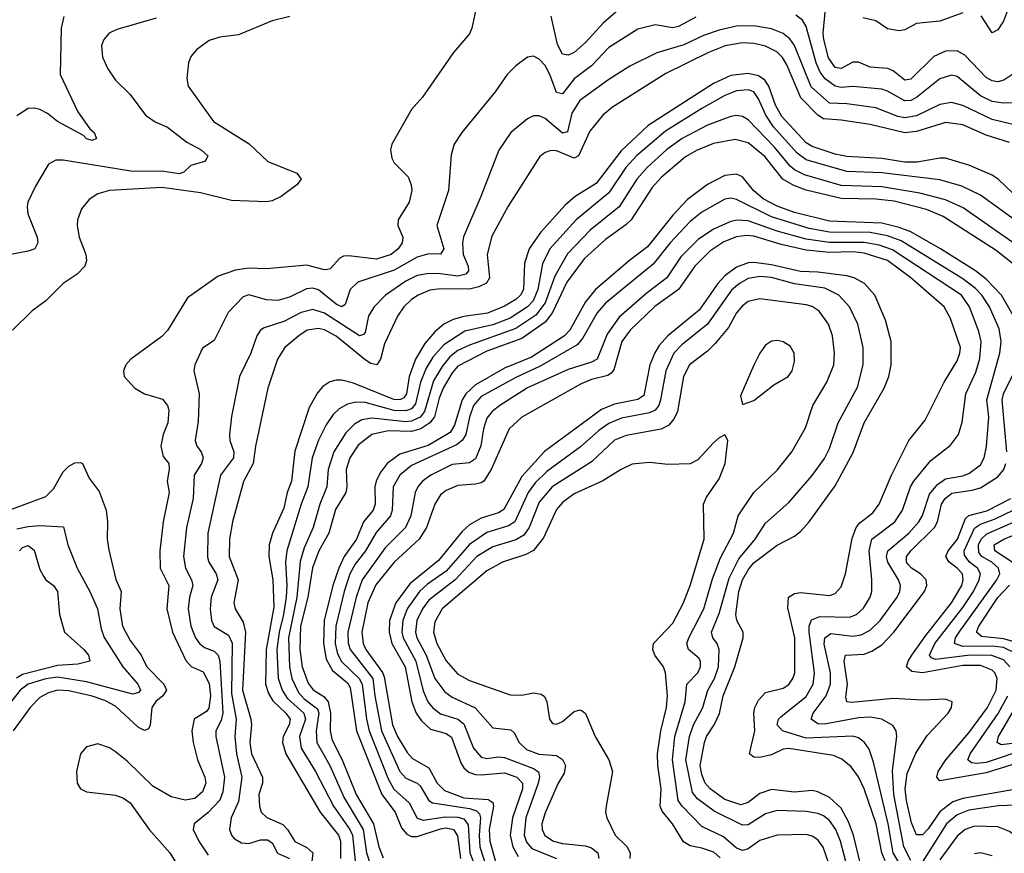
# Model space of a CAD drawing. Header units: inches. Extents: x 1305375 to 1407406, y 744550 to 841633.
# Tile 88 of 256: x 1325900 to 1329292, y 792288 to 795159. Entities that reach past the tile are written whole.
import ezdxf

# ---------------------------------------------------------------- set-up
doc = ezdxf.new("R2010")
doc.units = ezdxf.units.IN
doc.header["$MEASUREMENT"] = 0
doc.layers.add('B3729', color=7, linetype='Continuous')

msp = doc.modelspace()

# ---------------------------------------------------------------- linework, layer by layer
at = {"layer": 'B3729', "color": 5}
for points, elevation in [([(1327475.3, 795210), (1327458.5, 795130), (1327450.2, 795110), (1327394.7, 795045.3), (1327287.5, 794892.5), (1327250, 794849.8), (1327182.5, 794730), (1327177.8, 794710), (1327181.9, 794681.9), (1327190, 794666.2), (1327238.1, 794618.1), (1327249.4, 794590), (1327250.8, 794570.8), (1327242, 794530), (1327204.4, 794470), (1327202.6, 794450), (1327219.8, 794410), (1327218.1, 794390), (1327203.8, 794370), (1327180.1, 794350), (1327130, 794334.4), (1327034.3, 794345.7), (1327016, 794344), (1327003, 794337), (1326970, 794300.2), (1326961.2, 794298.8), (1326950, 794297.8), (1326890, 794312.9), (1326750, 794300.7), (1326690, 794303.1), (1326644.3, 794295.7), (1326584, 794276), (1326478.8, 794201.2), (1326410, 794088.4), (1326390, 794067.8), (1326283.1, 793990), (1326266.3, 793970), (1326258, 793950), (1326260.3, 793930), (1326296.9, 793890), (1326330.7, 793870.7), (1326392.3, 793852.3), (1326410, 793830.3), (1326413.5, 793813.5), (1326411, 793770), (1326394.6, 793730), (1326386.1, 793690), (1326394.8, 793654.8), (1326413.9, 793630), (1326415.4, 793610), (1326408.6, 793570), (1326415.1, 793530), (1326394.1, 793430), (1326382.6, 793330), (1326384, 793270), (1326413.5, 793210), (1326407.7, 793130), (1326426.2, 793050), (1326472.4, 792952.4), (1326491, 792931), (1326532.5, 792912.5), (1326552.7, 792872.7), (1326557.1, 792830), (1326552.2, 792787.8), (1326543.3, 792776.7), (1326500.9, 792750), (1326492.9, 792710), (1326497.6, 792670), (1326512.3, 792610), (1326537.6, 792550), (1326541.1, 792530), (1326530, 792499.9), (1326503.1, 792476.9), (1326470, 792470.6), (1326422.3, 792482.3), (1326358.9, 792518.9), (1326270, 792605.5), (1326230, 792637.6), (1326210, 792651.5), (1326170, 792664.5), (1326130, 792655.1), (1326109.5, 792630.5), (1326096.3, 792570), (1326098.6, 792530), (1326110.2, 792510.2), (1326130, 792499.2), (1326230, 792488.4), (1326258.2, 792478.3), (1326281.4, 792461.4), (1326346, 792370), (1326417.1, 792290), (1326479.4, 792190)], 1320), ([(1327990, 795215.6), (1327910, 795146.7), (1327850, 795080.4), (1327810, 795046.3), (1327790, 795036.7), (1327770, 795039.9), (1327752.9, 795072.9), (1327731, 795171)], 1320), ([(1329370, 794874.1), (1329290, 794871.7), (1329250, 794876.5), (1329210, 794896.8), (1329130, 794963.1), (1329110, 794967.8), (1329070, 794955.5), (1328990, 794890.3), (1328970, 794880.4), (1328950, 794879.3), (1328890, 794913), (1328870, 794919), (1328770, 794928.6), (1328730, 794925.3), (1328710, 794929.9), (1328675.1, 794955.1), (1328657.8, 794977.8), (1328644.2, 795010), (1328610, 795135.3), (1328597.5, 795157.5), (1328574, 795174)], 1340), ([(1329349.1, 794990), (1329291, 794950), (1329270, 794945.1), (1329250, 794948.5), (1329230, 794959.9), (1329156.5, 795036.5), (1329130, 795051.4), (1329090, 795049.9), (1329050, 795031.5), (1328970, 794954.2), (1328950, 794950.7), (1328910, 794982.4), (1328890.8, 794990.8), (1328830, 794994.8), (1328790, 795012.1), (1328770, 795012), (1328730, 794991), (1328710, 794994), (1328686.9, 795026.9), (1328670.4, 795090), (1328668.1, 795111.9), (1328675.9, 795195.9)], 1320), ([(1329150, 795181.8), (1329070, 795154), (1328990, 795146.2), (1328950, 795123.5), (1328930, 795120.6), (1328890, 795127.7), (1328850, 795154.9), (1328804.9, 795164.9)], 1280), ([(1329303.6, 795190), (1329290, 795153.8), (1329270, 795124), (1329250, 795113.5), (1329212.4, 795172.4)], 1280), ([(1326370, 795163.9), (1326235.3, 795124.7), (1326208.2, 795111.8), (1326190.4, 795090), (1326182.6, 795070), (1326185.2, 795030), (1326204, 794990), (1326230.9, 794950.9), (1326280.8, 794900.8), (1326333.7, 794830), (1326366.7, 794806.7), (1326410, 794788.1), (1326476.4, 794736.4), (1326525.2, 794710), (1326548.4, 794690), (1326543.1, 794676.9), (1326537.3, 794670), (1326490, 794656.8), (1326466.3, 794633.7), (1326450, 794627.4), (1326390, 794637.1), (1326290, 794636.3), (1326050, 794675.4), (1326025, 794675), (1325999.1, 794660.9), (1325954.5, 794585.5), (1325928.4, 794530), (1325925.6, 794514.4), (1325928.6, 794490), (1325960.7, 794410), (1325963, 794390), (1325952.4, 794370), (1325930, 794361.4), (1325870.2, 794349.8)], 1260), ([(1326831, 795170), (1326770, 795154.8), (1326653.6, 795106.4), (1326590, 795098.6), (1326553, 795087), (1326510, 795055.6), (1326490, 795032.3), (1326482, 795010), (1326476.5, 794956.5), (1326481.1, 794930), (1326567.7, 794807.7), (1326691.3, 794731.3), (1326755.2, 794670), (1326855, 794630), (1326870.2, 794609.8), (1326854.9, 794590), (1326801.5, 794550), (1326770, 794534.5), (1326750, 794531.9), (1326630, 794536.6), (1326522.6, 794562.6), (1326390, 794580.3), (1326209.2, 794570.8), (1326170, 794558.7), (1326140, 794540), (1326113.1, 794506.9), (1326099.8, 794470), (1326098.5, 794450), (1326105.6, 794410), (1326127.8, 794350), (1326130.2, 794330), (1326124.5, 794310), (1326098, 794282), (1326050.3, 794250), (1325990, 794190.9), (1325943.8, 794156.2), (1325876, 794090)], 1280), ([(1326052.3, 795170), (1326043.6, 795130), (1326040.1, 794970), (1326101.1, 794841.1), (1326142.4, 794782.4), (1326156.4, 794770), (1326164.9, 794750), (1326150, 794742.6), (1326130, 794749), (1326119.9, 794759.9), (1326030, 794807.7), (1325995.7, 794835.7), (1325970, 794849.9), (1325950, 794854.2), (1325930, 794852.4), (1325890, 794827.2)], 1240), ([(1328230, 795167.6), (1328170, 795135.6), (1328150, 795130.7), (1328090, 795141.3), (1328030, 795125.8), (1327930, 795063.4), (1327870, 795000.1), (1327810, 794955.4), (1327770, 794903.6), (1327750, 794907.9), (1327726.7, 794970), (1327710, 795000.7), (1327690, 795023.1), (1327670, 795032.9), (1327650, 795029.8), (1327610, 795000.4), (1327580.2, 794970), (1327538.2, 794910), (1327423.5, 794770), (1327396.5, 794730), (1327387.1, 794692.9), (1327378.1, 794570), (1327337.3, 794450), (1327361.2, 794370), (1327350, 794351.3), (1327310, 794352), (1327270, 794340.4), (1327190, 794296.1), (1327065.6, 794254.4), (1327039.1, 794230), (1327022, 794178), (1327010.4, 794169.6), (1326990, 794178.8), (1326930, 794228.1), (1326910, 794234.7), (1326887.9, 794232.1), (1326830, 794203.1), (1326790, 794191.8), (1326750, 794193.8), (1326690, 794211), (1326670, 794204.4), (1326618.4, 794150), (1326570, 794054.2), (1326530, 794027.8), (1326503.8, 793970), (1326500.6, 793950), (1326518.4, 793870), (1326514.8, 793774.8), (1326505.3, 793710), (1326510.1, 793690), (1326525.7, 793670), (1326532.4, 793650), (1326526.4, 793630), (1326501, 793590), (1326498.2, 793510), (1326474.8, 793410), (1326465, 793310), (1326471.4, 793270), (1326492.4, 793230), (1326496.8, 793210), (1326485.3, 793170), (1326480.3, 793130), (1326490.1, 793070), (1326506.4, 793030), (1326520.1, 793010), (1326537, 792997.1), (1326570, 792984.6), (1326583.7, 792970), (1326589.2, 792950), (1326599.7, 792770), (1326594.7, 792745.3), (1326576, 792710), (1326575.7, 792690), (1326605.5, 792550), (1326600.6, 792499.4), (1326589.6, 792470.4), (1326550, 792428.4), (1326501.2, 792390), (1326497.4, 792370), (1326517.2, 792330), (1326550, 792281.1)], 1340), ([(1329350, 794791.1), (1329250, 794815.4), (1329150, 794862.7), (1329110, 794873.7), (1329070, 794866.7), (1328990, 794827.5), (1328950, 794820.7), (1328925.7, 794825.7), (1328850, 794854.9), (1328750, 794868.5), (1328690, 794871.3), (1328627.1, 794927.1), (1328570, 795069.9), (1328553, 795093), (1328530.9, 795111), (1328490, 795127.5), (1328430, 795138), (1328370, 795136.3), (1328310, 795122.6), (1328256.1, 795103.9), (1328187.8, 795072.2), (1328095.1, 795044.9), (1328001.7, 794998.3), (1327930, 794953), (1327830, 794880.2), (1327802.9, 794837.1), (1327787.6, 794772.4), (1327770, 794767.5), (1327710, 794818.4), (1327690, 794828.1), (1327670, 794827.1), (1327650, 794817.3), (1327591.9, 794770), (1327550.7, 794709.3), (1327489.5, 794550), (1327429.3, 794410.7), (1327425.7, 794390), (1327427.8, 794350), (1327445.4, 794310), (1327446.6, 794293.4), (1327437.6, 794282.4), (1327410, 794275.1), (1327350, 794284.1), (1327310, 794284.9), (1327270, 794277.4), (1327230, 794258.4), (1327160.4, 794210), (1327121.1, 794170), (1327101.4, 794138.6), (1327090, 794081.7), (1327084.9, 794075.1), (1327070.4, 794070), (1326950, 794148.5), (1326910, 794160.6), (1326870, 794149.9), (1326810, 794119), (1326742.1, 794097.9), (1326730.1, 794089.9), (1326717, 794070), (1326696.1, 794010), (1326657.2, 793930), (1326630, 793792.7), (1326623.4, 793730), (1326624.3, 793710), (1326637.5, 793670), (1326636.8, 793650), (1326592.4, 793590), (1326548.6, 793390), (1326547.4, 793307.4), (1326551.8, 793290), (1326577.4, 793250), (1326582.5, 793230), (1326559.9, 793170), (1326556.2, 793130), (1326561.1, 793090), (1326570, 793069.5), (1326619.6, 793039.6), (1326631.9, 793011.9), (1326630, 792838), (1326646.4, 792750), (1326641.7, 792690), (1326647.2, 792630), (1326665.9, 792550), (1326654.1, 792466), (1326629.2, 792410), (1326623.3, 792370), (1326629.5, 792350), (1326639.1, 792339.1), (1326664.2, 792324.2), (1326690, 792321.7), (1326730, 792333.8), (1326754.4, 792334.4), (1326770, 792323.5), (1326788.6, 792288.6), (1326829.7, 792269.7)], 1360), ([(1329310, 794735.6), (1329230, 794761.3), (1329150, 794797.1), (1329090, 794804.5), (1328990, 794773.7), (1328950, 794769.4), (1328830, 794797.7), (1328730, 794813.2), (1328670, 794817.1), (1328650, 794830.3), (1328591.8, 794890), (1328543.2, 795003.2), (1328528.1, 795028.1), (1328508.3, 795048.3), (1328470, 795068.1), (1328430, 795077.3), (1328390, 795079.1), (1328331.1, 795068.9), (1328273.7, 795046.3), (1328126.7, 794973.3), (1327942.2, 794857.8), (1327909.5, 794830), (1327865, 794775), (1327825.9, 794690), (1327810, 794682.3), (1327750, 794706.7), (1327730, 794708.7), (1327710, 794701.7), (1327691.9, 794688.1), (1327583.3, 794516.7), (1327526.8, 794413.2), (1327510.4, 794350), (1327519.2, 794270), (1327508.7, 794251.3), (1327481.8, 794238.2), (1327450, 794231.1), (1327350, 794231.5), (1327313.2, 794226.8), (1327273, 794210), (1327250, 794194.8), (1327223.7, 794170), (1327202.2, 794137.8), (1327157.5, 794042.5), (1327143.3, 793990), (1327130.4, 793969.6), (1327110, 793974.4), (1327090, 793987.9), (1326990, 794069.3), (1326950, 794090.5), (1326930, 794095.5), (1326890.9, 794089.1), (1326861.4, 794070), (1326814, 794030), (1326788.5, 793990), (1326754.9, 793890), (1326713, 793690), (1326704.9, 793630), (1326671.3, 793568.7), (1326633.9, 793430), (1326623.2, 793370), (1326622.4, 793310), (1326653, 793230), (1326638.1, 793150), (1326642.6, 793130), (1326670, 793083.5), (1326677.9, 793050), (1326667.3, 792850), (1326696.6, 792750), (1326699, 792730), (1326693.1, 792670), (1326698.7, 792630), (1326737.1, 792550), (1326736.4, 792530), (1326724, 792490), (1326726, 792450), (1326731.6, 792430), (1326751.3, 792411.3), (1326806.9, 792386.9), (1326823, 792370), (1326848.2, 792328.2), (1326890, 792307.4), (1326909.7, 792290), (1326900.6, 792210)], 1380), ([(1329321.9, 794561.9), (1329271.1, 794610), (1329250, 794623.1), (1329170, 794657.6), (1329090, 794681.7), (1329070, 794682.1), (1328992, 794668), (1328950, 794668), (1328870, 794681), (1328750, 794687.6), (1328710, 794695.8), (1328630, 794721.8), (1328610, 794734.5), (1328525.8, 794825.8), (1328504.5, 794864.5), (1328480.8, 794930), (1328467.3, 794950), (1328445.1, 794965.1), (1328410, 794973.6), (1328350, 794967.1), (1328290, 794938.5), (1328065.2, 794794.8), (1327972.4, 794707.6), (1327885.8, 794594.2), (1327813.5, 794550), (1327779.6, 794520.4), (1327694.3, 794425.7), (1327655, 794370), (1327639.4, 794320.6), (1327636.1, 794230), (1327625.1, 794210), (1327610, 794195.4), (1327570, 794172), (1327512, 794148), (1327430, 794136.7), (1327393.4, 794126.6), (1327362, 794110), (1327330, 794084.2), (1327296.3, 794043.7), (1327263.5, 793990), (1327241.9, 793930), (1327232.8, 793870), (1327223.4, 793856.6), (1327210, 793849.3), (1327189.2, 793850.8), (1327050, 793907.1), (1327010, 793917.3), (1326990, 793917.2), (1326968.6, 793911.4), (1326944.7, 793895.3), (1326926.3, 793873.7), (1326897.1, 793822.9), (1326847.7, 793672.3), (1326837.1, 793570), (1326821.7, 793530), (1326810, 793476.8), (1326771.4, 793390), (1326759.2, 793350), (1326759, 793310), (1326772.6, 793230), (1326775.6, 793135.6), (1326749.9, 792990), (1326747.3, 792870), (1326758, 792838), (1326772.7, 792812.7), (1326817.4, 792770), (1326831.7, 792750), (1326828.9, 792730), (1326807.7, 792690), (1326805.4, 792670), (1326817.1, 792630), (1326935, 792430), (1326998.2, 792350), (1327005.4, 792330), (1327005.7, 792270)], 1420), ([(1329351.8, 794451.8), (1329210, 794553.9), (1329145.6, 794585.6), (1329070, 794607.6), (1328870, 794631.2), (1328750, 794635.4), (1328610, 794676.3), (1328578.7, 794698.7), (1328497.4, 794790), (1328470.5, 794830), (1328445.8, 794885.8), (1328430, 794909.9), (1328410, 794917.3), (1328370, 794913.7), (1328330, 794897.2), (1328250, 794853.3), (1328124.9, 794775.1), (1328025.3, 794690), (1327988.8, 794650), (1327930, 794562.2), (1327816.8, 794470), (1327727.1, 794370), (1327701.6, 794318.4), (1327685.7, 794230), (1327669.8, 794190), (1327650, 794169.4), (1327590, 794131.4), (1327530, 794108.1), (1327434, 794086), (1327361.2, 794038.8), (1327323.6, 793996.4), (1327301, 793959), (1327280.7, 793910), (1327263.8, 793836.2), (1327250, 793818.2), (1327230, 793811.2), (1327190, 793813.2), (1327090, 793840.9), (1327058.8, 793841.2), (1327030, 793835.2), (1327001, 793819), (1326980.7, 793799.3), (1326956.3, 793763.7), (1326929.5, 793710.5), (1326908.1, 793650), (1326893.5, 793550), (1326870, 793490), (1326820.2, 793330), (1326816.3, 793290), (1326820.5, 793210), (1326818, 793170), (1326809, 793110), (1326793.7, 793050), (1326786.7, 792990), (1326790.9, 792890.9), (1326804.5, 792850), (1326821.9, 792821.9), (1326879, 792770), (1326884.8, 792750), (1326864.7, 792690), (1326870.1, 792650), (1326919.9, 792570), (1326981.9, 792450), (1327037.8, 792370), (1327046.3, 792350), (1327057.5, 792250)], 1440), ([(1329330, 794386), (1329151.1, 794511.1), (1329090, 794538.6), (1329001.8, 794561.8), (1328870, 794583.6), (1328730, 794587.9), (1328604.5, 794624.5), (1328570, 794641.4), (1328554.3, 794654.3), (1328500.2, 794719.8), (1328410, 794814.3), (1328390, 794825.1), (1328370, 794828.5), (1328350, 794825.6), (1328270, 794795), (1328182.5, 794750), (1328130, 794711.4), (1328061.7, 794650), (1328025.9, 794610), (1327965.2, 794514.8), (1327866.1, 794433.9), (1327788, 794352), (1327744.3, 794275.7), (1327710, 794183.5), (1327678.4, 794141.6), (1327610, 794095.3), (1327450, 794038.4), (1327410, 794019.6), (1327382.1, 793997.9), (1327355.5, 793964.5), (1327325.5, 793914.5), (1327295.3, 793810), (1327279.8, 793790), (1327250, 793775.9), (1327230, 793774.3), (1327113.3, 793786.7), (1327079.5, 793780.5), (1327054.1, 793765.9), (1327024, 793736), (1326982.1, 793670), (1326962.7, 793610), (1326958.1, 793550), (1326933.9, 793490), (1326911.7, 793410), (1326880.5, 793339.5), (1326866.9, 793293.1), (1326855.5, 793170), (1326826.6, 793030), (1326829.6, 792930), (1326838, 792890), (1326861.2, 792841.2), (1326880.2, 792820.2), (1326926, 792786), (1326931.4, 792770), (1326921.2, 792710), (1326924.3, 792670), (1326968.9, 792590), (1327018.6, 792478.6), (1327083.4, 792370), (1327095.4, 792290), (1327108, 792250)], 1460), ([(1329319.8, 794319.8), (1329264.2, 794364.2), (1329081.5, 794481.5), (1329024.7, 794504.7), (1328913.4, 794533.4), (1328850, 794540.8), (1328730, 794542.6), (1328610, 794572.1), (1328567.4, 794587.4), (1328529.8, 794609.8), (1328467.6, 794687.6), (1328410, 794734.1), (1328365.7, 794745.7), (1328290, 794732.9), (1328231.4, 794708.6), (1328193.9, 794686.1), (1328110, 794615.1), (1328079.2, 794580.8), (1328007, 794470), (1327988.2, 794451.8), (1327917.9, 794402.1), (1327844.5, 794335.5), (1327785.1, 794254.9), (1327735.8, 794150), (1327710, 794117.6), (1327630, 794061.3), (1327510, 794016.8), (1327410, 793965.2), (1327390, 793942.2), (1327358.7, 793890), (1327345, 793855), (1327329.4, 793790.6), (1327313.1, 793770), (1327281.9, 793750), (1327250, 793740.3), (1327170, 793743.2), (1327113.6, 793730), (1327066.8, 793693.2), (1327037.7, 793650), (1327025.2, 793610), (1327027.4, 793550), (1327023.5, 793530), (1326988.6, 793471.4), (1326964.8, 793390), (1326930.4, 793329.6), (1326908.8, 793271.2), (1326892.5, 793170), (1326867.6, 793070), (1326865, 792990), (1326873.2, 792930), (1326894.1, 792874.1), (1326911.4, 792851.4), (1326948.2, 792828.2), (1326962.9, 792810), (1326971, 792770), (1326970, 792710), (1326977.3, 792677.3), (1327010.8, 792610), (1327059.8, 792490), (1327119.2, 792390), (1327137, 792310), (1327152.6, 792272.6)], 1480), ([(1329340.3, 794110), (1329282.7, 794210), (1329230, 794265.7), (1329193.5, 794293.5), (1329072.6, 794370), (1328970, 794428), (1328930, 794443.6), (1328870, 794457.7), (1328690, 794465.1), (1328570, 794494.9), (1328510, 794516.3), (1328461.7, 794541.7), (1328427.8, 794570), (1328390, 794617.8), (1328370, 794626.2), (1328330, 794622.1), (1328270, 794591), (1328200.6, 794539.4), (1328150, 794485.6), (1328063.3, 794376.7), (1328001.3, 794330), (1327883.9, 794230), (1327850, 794187.1), (1327795.9, 794090), (1327777, 794070), (1327663.8, 793996.2), (1327570, 793959.2), (1327470, 793900.7), (1327437.5, 793870), (1327424.4, 793850), (1327398, 793762), (1327383.1, 793736.9), (1327307.5, 793692.5), (1327210, 793662.1), (1327166.2, 793630), (1327141.7, 793598.3), (1327128.4, 793570), (1327124, 793550), (1327125.3, 793490), (1327118.3, 793470), (1327084.8, 793430), (1327060.3, 793370), (1327018.4, 793310), (1327000, 793270), (1326979.2, 793210), (1326949.4, 793090), (1326946.5, 793010), (1326956.3, 792956.3), (1326977.7, 792917.7), (1327030, 792874.5), (1327038.8, 792858.9), (1327060.4, 792710), (1327147.5, 792490), (1327193.9, 792430), (1327215.4, 792375.4), (1327233.5, 792353.5), (1327250, 792346.2), (1327270, 792346.2), (1327350, 792372.8), (1327370, 792375.4), (1327395.1, 792370), (1327408.6, 792348.6), (1327419.2, 792270)], 1520), ([(1328970, 792263), (1328945.7, 792310), (1328911.7, 792490), (1328907.1, 792572.9), (1328922.5, 792690), (1328920.2, 792710), (1328908.4, 792728.4), (1328869.9, 792749.9), (1328830, 792756.6), (1328790, 792754.7), (1328672.5, 792732.5), (1328650, 792733.7), (1328626.8, 792750), (1328634.1, 792770), (1328678.6, 792830), (1328693.8, 792870), (1328694, 792910), (1328671.9, 793008.1), (1328674.6, 793030), (1328694.7, 793045.3), (1328770, 793035.8), (1328799.5, 793040.5), (1328830, 793056.5), (1328865.1, 793090), (1328923.1, 793170), (1328932.1, 793190), (1328934.8, 793210), (1328927.5, 793230), (1328891.2, 793290), (1328887, 793310), (1328890.7, 793330), (1328963, 793390), (1328997.9, 793430), (1329010, 793451.8), (1329034.9, 793525.1), (1329062, 793558), (1329090, 793577.2), (1329150, 793587.7), (1329170, 793596.1), (1329210, 793626.1), (1329223.2, 793650), (1329231, 793689), (1329238.8, 793790), (1329232, 793850), (1329276.9, 794010), (1329281.4, 794050), (1329274.2, 794094.2), (1329241.3, 794170), (1329215, 794210), (1329193.2, 794233.2), (1329150, 794265.8), (1328937.3, 794397.3), (1328890, 794413.9), (1328830, 794425.4), (1328690, 794427.3), (1328619.8, 794439.8), (1328490, 794479.7), (1328370, 794539), (1328350, 794543.9), (1328330, 794540.4), (1328250, 794495.5), (1328210, 794463.5), (1328141, 794390), (1328082.8, 794317.2), (1327918, 794182), (1327890, 794148.8), (1327839.1, 794060.9), (1327821, 794039), (1327693.9, 793966.1), (1327610, 793926.9), (1327490, 793861.2), (1327464, 793830), (1327449.8, 793790), (1327437.1, 793730), (1327425, 793710), (1327405.1, 793694.9), (1327250, 793623.5), (1327210.1, 793590), (1327186.9, 793550), (1327182.9, 793470), (1327177.2, 793450), (1327127.8, 793392.2), (1327092.1, 793330), (1327056.1, 793283.9), (1327037.9, 793250), (1327018, 793190), (1326989.9, 793070.1), (1326987.4, 793010), (1326994.6, 792974.6), (1327008.8, 792948.8), (1327070, 792890.1), (1327080.2, 792870), (1327094.7, 792750), (1327103.8, 792710), (1327170, 792544), (1327188.7, 792508.7), (1327242.1, 792462.1), (1327270, 792408.6), (1327290, 792401.9), (1327366.2, 792413.8), (1327410, 792412.1), (1327430, 792406.1), (1327445.8, 792385.8), (1327451.2, 792290), (1327481.9, 792210)], 1540), ([(1328970, 792186.5), (1328909.2, 792290), (1328892.6, 792390), (1328841.9, 792601.9), (1328826.5, 792646.5), (1328811.2, 792670), (1328790, 792685.4), (1328770, 792691), (1328610, 792683.9), (1328528.5, 792710), (1328509.9, 792730), (1328514.9, 792750), (1328521.9, 792758.1), (1328610, 792828.4), (1328634.3, 792870), (1328638.7, 792910), (1328620.6, 793050), (1328620.4, 793070), (1328627.7, 793092.3), (1328656.3, 793103.7), (1328759.4, 793100.6), (1328783.2, 793110), (1328807.8, 793132.2), (1328829.9, 793170), (1328835.5, 793190), (1328836.4, 793230), (1328827, 793330), (1328835.4, 793370), (1328914.7, 793430), (1328941.8, 793470), (1328969.1, 793550), (1328981.1, 793570), (1329039.6, 793640.4), (1329107, 793693), (1329134, 793730), (1329147.3, 793772.7), (1329159.9, 793870), (1329194.6, 793945.4), (1329208.3, 793991.7), (1329213, 794050), (1329204.7, 794084.7), (1329172.3, 794170), (1329144.5, 794210), (1328906.7, 794366.7), (1328861.7, 794381.7), (1328810, 794391.9), (1328690, 794391.7), (1328610, 794402.5), (1328510.1, 794429.9), (1328410, 794465.7), (1328371.7, 794468.3), (1328350, 794464.1), (1328290, 794437.3), (1328238.1, 794401.9), (1328177.4, 794342.6), (1328129.6, 794270), (1328061.7, 794218.3), (1327966, 794134), (1327923.9, 794076.1), (1327889.4, 793990), (1327870, 793979.6), (1327790, 793953.6), (1327650, 793890.5), (1327554.4, 793830), (1327527.6, 793810), (1327510, 793786.3), (1327498.5, 793750), (1327488.7, 793691.3), (1327470, 793647), (1327450, 793633), (1327390, 793627.1), (1327316.8, 793590), (1327288.5, 793570), (1327271.5, 793550), (1327262.4, 793530), (1327247.6, 793450), (1327229.6, 793410.4), (1327159.8, 793340.2), (1327080.6, 793230), (1327058.9, 793170), (1327031.2, 793050), (1327031.6, 793011.6), (1327038.3, 792990), (1327116.4, 792890), (1327123.4, 792830), (1327146.4, 792710), (1327210, 792569.6), (1327230, 792546.3), (1327270, 792529.7), (1327280.2, 792520.2), (1327309.8, 792469.8), (1327322.1, 792462.1), (1327450, 792441.8), (1327474.4, 792434.4), (1327483.8, 792423.8), (1327487.3, 792410), (1327482.8, 792350), (1327485.3, 792310), (1327517.4, 792210)], 1560), ([(1328882.1, 792262.1), (1328870, 792290), (1328851, 792390), (1328809.8, 792509.8), (1328790, 792551.8), (1328765.3, 792585.3), (1328732.2, 792612.2), (1328704.3, 792624.3), (1328550, 792648.9), (1328530, 792646.1), (1328490, 792627.5), (1328450, 792618.1), (1328430, 792618.8), (1328414.9, 792630), (1328432.4, 792710), (1328429.1, 792770.9), (1328432.9, 792790), (1328445.2, 792814.8), (1328470, 792841.9), (1328530, 792856.4), (1328550, 792869.6), (1328564.3, 792890), (1328570.9, 792909.1), (1328570.8, 793030), (1328546.6, 793133.3), (1328549, 793170), (1328570, 793182.4), (1328590, 793186), (1328690, 793175.3), (1328710, 793183), (1328730, 793205.5), (1328744.9, 793250), (1328768, 793372), (1328781.6, 793410), (1328794.1, 793425.8), (1328839, 793461), (1328861.5, 793490), (1328903.5, 793590), (1328963.1, 793710), (1329020, 793780), (1329085.3, 793910), (1329130, 793983.8), (1329139.7, 794010), (1329141.3, 794030), (1329106.7, 794130), (1329085.6, 794170), (1328969.9, 794270), (1328889.5, 794329.5), (1328810, 794354.2), (1328770, 794358.8), (1328690, 794356.9), (1328610, 794364.5), (1328524.1, 794384.1), (1328430, 794413.6), (1328403.9, 794416.1), (1328370, 794411.3), (1328325.9, 794394.1), (1328278, 794362), (1328226.4, 794310), (1328170.4, 794229.6), (1328088.8, 794171.2), (1328003.5, 794090), (1327975.1, 794050), (1327946.8, 793953.2), (1327938.1, 793941.9), (1327926.1, 793933.9), (1327870, 793919.4), (1327835, 793905), (1327630, 793789.4), (1327586.3, 793750), (1327524.1, 793610), (1327498.9, 793570), (1327490, 793563.3), (1327470, 793559.1), (1327410, 793554.5), (1327370, 793537.5), (1327350, 793522.8), (1327330, 793490.8), (1327301.6, 793410), (1327276.9, 793370), (1327190, 793291.1), (1327127.4, 793212.6), (1327099.9, 793150), (1327078.5, 793050), (1327083, 793010), (1327092.7, 792990), (1327150.2, 792910.2), (1327155.7, 792895.7), (1327184.8, 792730), (1327201.6, 792690), (1327234.7, 792634.7), (1327253.9, 792613.9), (1327310, 792582.5), (1327339, 792530), (1327364.1, 792504.1), (1327430, 792478.9), (1327513.7, 792473.7), (1327530, 792463.2), (1327532.9, 792450), (1327518.2, 792370), (1327519.6, 792330), (1327559.3, 792190)], 1580), ([(1328797.1, 792250), (1328772.5, 792350), (1328755.8, 792395.8), (1328730, 792443.4), (1328690, 792480.3), (1328650, 792499.8), (1328630, 792503.7), (1328570, 792498.9), (1328490, 792508.1), (1328450, 792494.2), (1328410, 792463), (1328385, 792455), (1328330, 792473.2), (1328278.7, 792510), (1328261.5, 792530), (1328250, 792559.3), (1328244.7, 792590), (1328259.6, 792670), (1328266, 792690), (1328292.4, 792730), (1328310.6, 792769.4), (1328323.8, 792830), (1328364.1, 792930), (1328392.7, 793030), (1328392.3, 793050), (1328370.9, 793090), (1328367.4, 793110), (1328377.3, 793190), (1328390.9, 793230), (1328411.9, 793268.1), (1328430.6, 793289.4), (1328510, 793348.6), (1328570, 793380.4), (1328590, 793396.6), (1328619.6, 793430), (1328710, 793553.5), (1328771.9, 793668.1), (1328809.5, 793770), (1328878.5, 793890), (1328894.5, 793930), (1328903.1, 793970), (1328902.4, 794050), (1328883.6, 794123.6), (1328845.9, 794210), (1328811.1, 794250), (1328774.8, 794270), (1328750, 794276.9), (1328650, 794289.5), (1328590, 794292.1), (1328490, 794314.9), (1328430, 794322.8), (1328410, 794321.3), (1328370, 794306.4), (1328330, 794277.1), (1328305.4, 794250), (1328241.5, 794158.5), (1328133.7, 794070), (1328103.8, 794036.2), (1328088.3, 794011.7), (1328071.6, 793970), (1328050, 793865), (1328029.6, 793850.4), (1327950, 793835), (1327904.1, 793815.9), (1327708.8, 793671.2), (1327630, 793585.6), (1327567.9, 793472.1), (1327550, 793460.1), (1327490, 793442.4), (1327450, 793419.6), (1327424.3, 793395.7), (1327343.5, 793296.5), (1327244.2, 793215.8), (1327195.7, 793150), (1327174.8, 793090), (1327173.6, 793050), (1327182.3, 793010), (1327228.5, 792930), (1327250.8, 792810), (1327266.2, 792770), (1327284, 792744), (1327316, 792716), (1327370, 792700.7), (1327388.1, 792688.1), (1327419.8, 792599.8), (1327430, 792582.5), (1327447.1, 792567.1), (1327470, 792559), (1327490, 792557.8), (1327570, 792564.7), (1327612.7, 792550), (1327633, 792530), (1327632.2, 792510), (1327598, 792410), (1327590.3, 792350), (1327599.1, 792310), (1327617.5, 792277.5)], 1620), ([(1328753.4, 792233.4), (1328728.5, 792330), (1328712, 792370), (1328690, 792401), (1328670, 792416.6), (1328650, 792425), (1328610, 792432.2), (1328510, 792435.8), (1328470, 792424.3), (1328410, 792386.5), (1328390, 792384.3), (1328292.7, 792432.7), (1328235.8, 792475.8), (1328217.6, 792497.6), (1328195.7, 792610), (1328207.7, 792690), (1328221.1, 792730), (1328253.4, 792790), (1328270.4, 792849.6), (1328293.5, 792890), (1328307.7, 792930), (1328310.2, 792990.2), (1328302.7, 793010), (1328288.2, 793030), (1328283.7, 793050), (1328310, 793114.3), (1328344.6, 793235.4), (1328377.7, 793302.3), (1328433.8, 793370), (1328470, 793424.8), (1328550, 793496), (1328630, 793588.6), (1328672.8, 793647.2), (1328690, 793682.3), (1328719.7, 793770), (1328786.8, 793893.2), (1328806.6, 793970), (1328806.1, 794030), (1328787.8, 794110), (1328758.6, 794170), (1328721.9, 794210), (1328674.6, 794234.6), (1328570, 794248.8), (1328490, 794271.1), (1328450, 794274.9), (1328410, 794266.9), (1328380.3, 794250), (1328352.8, 794227.2), (1328270, 794110.3), (1328181.2, 794038.8), (1328154.4, 794010), (1328125.8, 793950), (1328108.3, 793850), (1328102.3, 793830), (1328090, 793814.3), (1328070, 793804.8), (1327973.6, 793786.4), (1327930, 793767.7), (1327895.9, 793744.1), (1327832.6, 793687.4), (1327716.8, 793603.2), (1327676.4, 793563.6), (1327651.5, 793530), (1327605.6, 793430), (1327584.4, 793415.6), (1327510, 793393.1), (1327450, 793350.9), (1327370, 793260.1), (1327304.8, 793215.2), (1327277.7, 793190), (1327235.1, 793130), (1327219.8, 793090), (1327217, 793050), (1327220.8, 793030), (1327264.8, 792950), (1327290, 792847), (1327306.7, 792810), (1327322, 792790), (1327350, 792768.7), (1327410, 792749.4), (1327430, 792733.4), (1327463.3, 792650), (1327490, 792618.6), (1327510, 792614.3), (1327550, 792620.6), (1327570, 792618.1), (1327670, 792579.9), (1327688, 792568), (1327690.7, 792550.7), (1327686.8, 792530), (1327644.3, 792410), (1327637.8, 792350), (1327645.9, 792325.9), (1327665, 792305), (1327749.5, 792270)], 1640), ([(1328699.1, 792219.1), (1328668.8, 792308.8), (1328650, 792334.9), (1328630, 792347.5), (1328610, 792352.3), (1328509.9, 792349.9), (1328450, 792332.3), (1328410, 792303.5), (1328390, 792297.2), (1328370, 792306.1), (1328325.2, 792345.2), (1328250, 792379.7), (1328182.1, 792450), (1328168.7, 792470), (1328149.7, 792610), (1328157.7, 792690), (1328193.1, 792810), (1328198.4, 792870), (1328236, 792910), (1328245.3, 792930), (1328245.6, 792950), (1328239.7, 792959.7), (1328204.3, 792990), (1328198.4, 793010), (1328205.2, 793030), (1328257.1, 793130), (1328286.8, 793233.2), (1328314.8, 793305.2), (1328359.5, 793390), (1328375.4, 793450), (1328430, 793530.2), (1328510, 793607), (1328559.8, 793670), (1328607.1, 793752.9), (1328632.5, 793830), (1328681.1, 793910), (1328705, 793970), (1328707.5, 794010), (1328700.2, 794070), (1328686.2, 794110), (1328654.5, 794154.5), (1328630.5, 794170.5), (1328610, 794176.5), (1328450, 794197.5), (1328410, 794188), (1328390, 794173.9), (1328370, 794149), (1328341.6, 794098.4), (1328296.7, 794043.3), (1328270, 794017.1), (1328208, 793970), (1328187.3, 793930), (1328165.9, 793810), (1328155.1, 793784.9), (1328137.1, 793762.9), (1328110, 793748.5), (1327990, 793726.8), (1327950, 793710.3), (1327870, 793636.3), (1327735, 793550), (1327690, 793497.4), (1327655.5, 793410), (1327636.8, 793383.2), (1327610, 793367.4), (1327530, 793342.9), (1327475.4, 793310), (1327400.7, 793230), (1327310, 793159.4), (1327287.4, 793130), (1327268, 793090), (1327263.6, 793050), (1327268.3, 793030), (1327300.9, 792970), (1327330.4, 792890), (1327364.5, 792844.5), (1327390, 792826), (1327469.2, 792789.2), (1327530, 792720.5), (1327592.7, 792712.7), (1327603.3, 792703.3), (1327620.9, 792670), (1327645.8, 792645.8), (1327689.2, 792629.2), (1327750, 792625.3), (1327770.8, 792610.8), (1327780.1, 792590), (1327776, 792564), (1327755.1, 792530), (1327710, 792427), (1327699.3, 792390), (1327700.1, 792370), (1327709.6, 792349.6), (1327739.7, 792330), (1327770, 792322.1), (1327850, 792313.7), (1327870, 792306.9), (1327891.7, 792290), (1327895.4, 792270)], 1660), ([(1329300.5, 793670), (1329285.4, 793850), (1329289.9, 793870), (1329338.4, 793970)], 1520), ([(1328312.9, 792272.9), (1328291.3, 792291.3), (1328250, 792306.2), (1328210, 792314.1), (1328187, 792327), (1328148.9, 792390), (1328113.4, 792433.4), (1328107.2, 792450), (1328109.9, 792510), (1328098.6, 792590), (1328098.1, 792630), (1328108.7, 792710), (1328128.8, 792790), (1328132.1, 792830), (1328124.7, 792910), (1328117.8, 792930), (1328088.8, 792970), (1328081.8, 792990), (1328083.4, 793010), (1328150, 793080.2), (1328187.1, 793150), (1328209.9, 793210), (1328258.1, 793370), (1328256.4, 793490), (1328266.1, 793513.9), (1328310, 793577.3), (1328331, 793630), (1328339.3, 793710), (1328330, 793728.7), (1328310, 793719.3), (1328290, 793702), (1328236.7, 793643.3), (1328210, 793629.6), (1328133.6, 793626.4), (1328070, 793633.6), (1328010, 793627.5), (1327970, 793608.7), (1327909.1, 793570.9), (1327810, 793525.9), (1327770, 793496.2), (1327750, 793472.5), (1327705.4, 793374.6), (1327670, 793331.3), (1327643.5, 793316.5), (1327563.8, 793290), (1327510, 793261.3), (1327356.1, 793130), (1327330, 793085.1), (1327325.7, 793050), (1327336.9, 793010), (1327370, 792950.8), (1327410, 792904.3), (1327450, 792882.6), (1327590, 792833.3), (1327630, 792833.1), (1327670, 792840.9), (1327696.4, 792836.4), (1327708, 792828), (1327716.8, 792810), (1327725.4, 792750), (1327735.4, 792735.4), (1327750, 792732.4), (1327770, 792741.8), (1327810, 792776.3), (1327830, 792782.2), (1327838.1, 792778.1), (1327850, 792768.9), (1327883, 792690), (1327930.2, 792610), (1327943, 792570), (1327920.7, 792450), (1327918.5, 792430), (1327922.8, 792410), (1327951.8, 792350), (1327991.8, 792311.7), (1328003.6, 792290), (1328002.1, 792270)], 1680), ([(1325839.3, 793460.7), (1325990, 793516.2), (1326017.2, 793542.8), (1326050, 793601.6), (1326070, 793621), (1326090, 793632.5), (1326110, 793634.2), (1326117, 793630), (1326140.1, 793580.1), (1326173.6, 793533.6), (1326198.7, 793470), (1326203.1, 793430), (1326201.6, 793370), (1326207.4, 793332.6), (1326231.1, 793231.1), (1326250.1, 793190), (1326245.1, 793130), (1326254.9, 793070), (1326280.4, 793020.4), (1326319.3, 792970), (1326338.6, 792930), (1326396.6, 792870), (1326406.5, 792850), (1326393.6, 792830), (1326369.2, 792810.8), (1326355.2, 792790), (1326350, 792729.5), (1326343.5, 792716.5), (1326330, 792710.6), (1326310, 792720.9), (1326230, 792794.9), (1326194.1, 792814.1), (1326150, 792829.4), (1326070, 792847.1), (1326030.7, 792849.3), (1325999.3, 792840.7), (1325970, 792824.7), (1325936.8, 792790), (1325877.6, 792710)], 1280), ([(1329327.2, 792507.2), (1329150, 792476.3), (1329114.7, 792465.3), (1329070, 792430.6), (1329030, 792372.1), (1329010, 792351.2), (1328990, 792351), (1328972.5, 792392.5), (1328955.1, 792470), (1328951.2, 792510), (1328957.7, 792562.3), (1328987.4, 792632.6), (1329026.8, 792693.2), (1329099.5, 792770), (1329110.8, 792790), (1329112.8, 792810), (1329090, 792819.1), (1329010, 792815.6), (1328910, 792820.6), (1328767.3, 792807.3), (1328749.5, 792809.5), (1328746.2, 792826.2), (1328752.7, 792870), (1328740.7, 792950), (1328745.7, 792970), (1328810, 792974.1), (1328836.4, 792983.6), (1328870, 793006.4), (1328911.7, 793050), (1329017.3, 793190), (1329025.1, 793210), (1329022.7, 793230), (1329004, 793250), (1328972.5, 793270), (1328961.9, 793281.9), (1328955.8, 793290), (1328955.4, 793310), (1328970.3, 793330), (1329051.7, 793410), (1329061.8, 793430), (1329076.4, 793490), (1329088.2, 793510), (1329112, 793528), (1329182, 793538), (1329210, 793546.9), (1329270, 793584.4), (1329290.9, 793610), (1329297.9, 793630)], 1520), ([(1329370, 792609.1), (1329230, 792565), (1329070, 792537.3), (1329059.7, 792550), (1329064.6, 792570), (1329091.2, 792610), (1329170, 792702.9), (1329234.7, 792790), (1329264.4, 792850), (1329268.2, 792890), (1329259.6, 792910), (1329250, 792919.1), (1329210, 792934.7), (1329150, 792934.8), (1329010, 792909.4), (1328973.5, 792913.5), (1328955.9, 792930), (1328961, 792950), (1328973.3, 792970), (1329021.5, 793038.5), (1329110.2, 793150), (1329146, 793210), (1329151.1, 793230), (1329147.8, 793250), (1329130.3, 793270), (1329102.5, 793290), (1329090.6, 793310), (1329098.6, 793330), (1329130.6, 793370), (1329159, 793441), (1329170, 793450.8), (1329232.1, 793467.9), (1329314.5, 793510)], 1480), ([(1329311, 792930), (1329290, 792954.4), (1329249.1, 792969.1), (1329174.9, 792970), (1329055.6, 792955.6), (1329041.3, 792961.3), (1329034.5, 792970), (1329053.3, 793010), (1329150, 793134.7), (1329186.7, 793190), (1329206.3, 793230), (1329210.3, 793250), (1329200.5, 793270), (1329171.7, 793291.7), (1329154.8, 793314.8), (1329154.4, 793330), (1329190, 793407.4), (1329210, 793421.3), (1329260.3, 793439.7), (1329322.7, 793470)], 1460), ([(1329330, 792977), (1329290, 792996.5), (1329250, 793001.7), (1329150, 792999.8), (1329120.6, 793010), (1329124.2, 793030), (1329136.7, 793050), (1329266.2, 793230), (1329276.4, 793250), (1329272.2, 793270), (1329249.2, 793290), (1329215, 793310), (1329204.3, 793324.3), (1329203.4, 793350), (1329212.8, 793370), (1329231.6, 793388.4), (1329370.8, 793449.2)], 1440), ([(1325890, 793405.8), (1325930, 793413.7), (1325970, 793416.7), (1326051.7, 793411.7), (1326066.4, 793350), (1326098.1, 793270), (1326141.6, 793190), (1326168.2, 793130), (1326181, 793061), (1326191.6, 793031.6), (1326256, 792930), (1326307.4, 792870), (1326316.4, 792850), (1326310, 792841.8), (1326290, 792835.7), (1326130, 792878.2), (1326030, 792894.8), (1325990, 792889.1), (1325944.6, 792875.4), (1325929.6, 792870), (1325902, 792850), (1325834.9, 792765.1)], 1260), ([(1329319.4, 793290), (1329259.8, 793330), (1329257.7, 793350), (1329290.4, 793370), (1329417.5, 793422.5)], 1420), ([(1325899.9, 793330), (1325910, 793340.6), (1325930, 793348.4), (1325950, 793332.4), (1325970, 793265.8), (1325982.1, 793242.1), (1325990, 793230.2), (1326017.3, 793210), (1326031, 793190), (1326037.6, 793110), (1326054.4, 793050), (1326121.8, 792990), (1326137.7, 792970), (1326141.7, 792950), (1326101.1, 792938.9), (1326030, 792934.7), (1325910, 792903.6), (1325889.1, 792890.9)], 1240), ([(1329334.4, 793014.4), (1329290, 793026.9), (1329214.2, 793034.2), (1329196, 793050), (1329204.4, 793070), (1329270, 793169.3), (1329310, 793210.8)], 1420), ([(1329370, 792647.4), (1329230, 792600.3), (1329196.8, 792596.8), (1329179.8, 792599.8), (1329166.3, 792610), (1329175, 792630), (1329271, 792769), (1329304.8, 792830)], 1460), ([(1329330, 792667.8), (1329281, 792661), (1329267.4, 792670), (1329272.4, 792690), (1329330.4, 792789.6)], 1440), ([(1329502.2, 792090), (1329490.3, 792310), (1329480.5, 792350), (1329468.1, 792370), (1329410, 792423.4), (1329354, 792450), (1329330, 792453.8), (1329271.8, 792451.8), (1329170, 792436.2), (1329130, 792420.8), (1329093.7, 792390), (1329010, 792259)], 1540), ([(1329417.4, 792257.4), (1329370, 792318.3), (1329310, 792363.6), (1329270, 792379.1), (1329190, 792381.5), (1329158, 792370), (1329130, 792347.3), (1329070, 792265.8)], 1560), ([(1329250, 792279.3), (1329210, 792289.9), (1329190, 792286.1)], 1580)]:
    msp.add_lwpolyline(points, dxfattribs=dict(at, elevation=elevation))
at = {"layer": 'B3729', "color": 5, "elevation": 1680}
msp.add_lwpolyline([(1328510, 794053.5), (1328490, 794051.1), (1328470, 794037.6), (1328450.4, 794010), (1328430, 793969), (1328383.5, 793863.5), (1328390, 793834), (1328430, 793846.8), (1328498.2, 793901.8), (1328547.3, 793930), (1328561.1, 793950), (1328570, 793982), (1328568.2, 794010), (1328554.2, 794034.2), (1328530, 794049.7)], close=True, dxfattribs=at)

doc.saveas('drawing.dxf')
